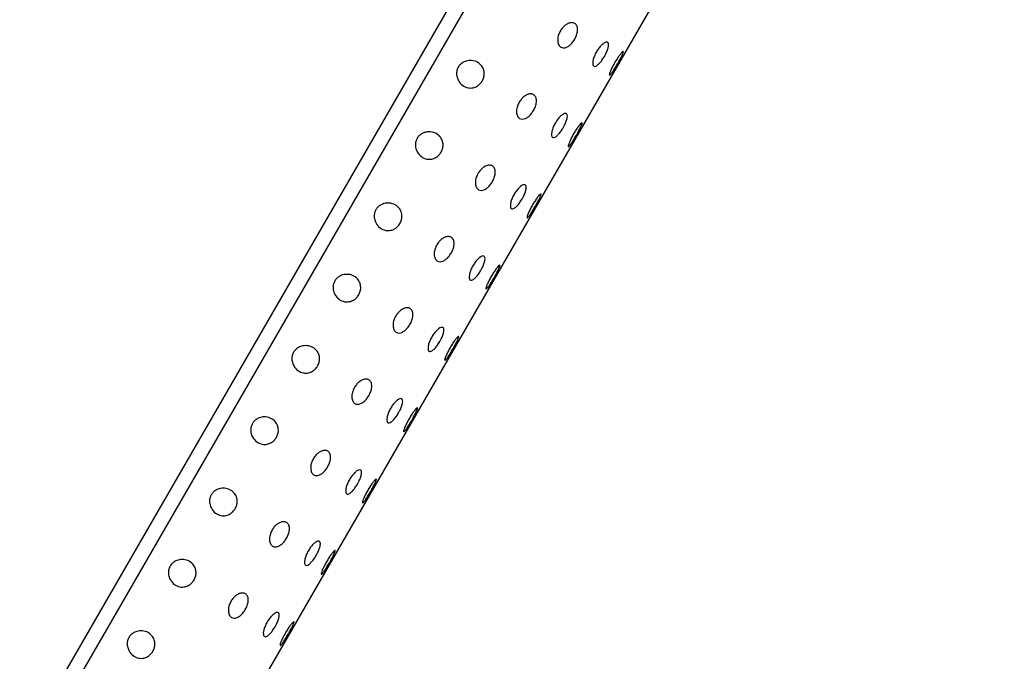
# Model space of a CAD drawing. Header units: millimetres. Extents: x 4160.77 to 4161.36, y 1931.48 to 1933.82.
# Tile 4 of 6: x 4160.9155 to 4160.9514, y 1933.3856 to 1933.409. Entities that reach past the tile are written whole.
import ezdxf

# ---------------------------------------------------------------- set-up
doc = ezdxf.new("R2010")
doc.units = ezdxf.units.MM
doc.layers.add('SANINDUSA', color=3, linetype='Continuous')

msp = doc.modelspace()

# ---------------------------------------------------------------- linework, layer by layer
at = {"layer": 'SANINDUSA'}
for p, q in [((4160.915506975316, 1933.369581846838), (4160.951381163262, 1933.431717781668)), ((4160.916890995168, 1933.384757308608), (4160.938890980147, 1933.422862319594)), ((4160.939352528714, 1933.422595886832), (4160.917352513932, 1933.384490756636))]:
    msp.add_line(p, q, dxfattribs=at)
for points, knots in [([(4160.935727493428, 1933.408288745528), (4160.935699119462, 1933.408244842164), (4160.935642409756, 1933.408157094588), (4160.935537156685, 1933.408056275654), (4160.935427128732, 1933.407989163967), (4160.935316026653, 1933.407965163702), (4160.935214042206, 1933.407993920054), (4160.935136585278, 1933.408082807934), (4160.935101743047, 1933.408225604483), (4160.935119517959, 1933.408396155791), (4160.935181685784, 1933.408558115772), (4160.935268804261, 1933.408690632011), (4160.935370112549, 1933.408792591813), (4160.935482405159, 1933.408864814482), (4160.935601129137, 1933.408900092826), (4160.935713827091, 1933.408886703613), (4160.935800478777, 1933.408814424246), (4160.935841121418, 1933.408687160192), (4160.935828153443, 1933.408527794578), (4160.935781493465, 1933.408388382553), (4160.935740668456, 1933.408313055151), (4160.935727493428, 1933.408288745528)], [0, 0, 0, 0, 0.0465776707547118, 0.09309258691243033, 0.1413831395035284, 0.1941899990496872, 0.2525404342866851, 0.3156514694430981, 0.379872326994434, 0.4393292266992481, 0.4904319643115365, 0.5353944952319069, 0.5791036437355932, 0.6257694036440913, 0.6781532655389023, 0.7371988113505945, 0.8009863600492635, 0.864664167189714, 0.9232879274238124, 0.975243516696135, 1, 1, 1, 1]), ([(4160.936811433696, 1933.407662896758), (4160.936782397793, 1933.407615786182), (4160.936724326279, 1933.407521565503), (4160.936629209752, 1933.407406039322), (4160.936539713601, 1933.407326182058), (4160.936462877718, 1933.407291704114), (4160.936407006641, 1933.407308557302), (4160.936379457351, 1933.407377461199), (4160.936385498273, 1933.407491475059), (4160.936425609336, 1933.407635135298), (4160.936494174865, 1933.407787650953), (4160.936581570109, 1933.407930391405), (4160.9366781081, 1933.408050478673), (4160.936774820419, 1933.408138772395), (4160.936862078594, 1933.40818634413), (4160.936928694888, 1933.408185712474), (4160.936964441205, 1933.408133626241), (4160.936963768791, 1933.40803493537), (4160.936927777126, 1933.407903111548), (4160.936872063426, 1933.407772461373), (4160.93682805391, 1933.407692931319), (4160.936811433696, 1933.407662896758)], [0, 0, 0, 0, 0.05178429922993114, 0.1035680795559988, 0.1558328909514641, 0.2093236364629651, 0.2642996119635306, 0.3204830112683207, 0.3768729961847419, 0.4320679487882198, 0.485087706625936, 0.5361986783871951, 0.5867784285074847, 0.6383920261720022, 0.6919858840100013, 0.7475142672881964, 0.803967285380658, 0.8599986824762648, 0.9146383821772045, 0.9677631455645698, 1, 1, 1, 1]), ([(4160.937288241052, 1933.407387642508), (4160.937259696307, 1933.407339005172), (4160.937202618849, 1933.407241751), (4160.937121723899, 1933.407115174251), (4160.937055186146, 1933.407021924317), (4160.937009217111, 1933.406972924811), (4160.93698855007, 1933.406974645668), (4160.936995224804, 1933.407026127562), (4160.937029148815, 1933.407121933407), (4160.937087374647, 1933.407250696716), (4160.937164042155, 1933.407397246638), (4160.937250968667, 1933.407544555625), (4160.937338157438, 1933.407676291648), (4160.937415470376, 1933.407778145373), (4160.937473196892, 1933.407839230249), (4160.937504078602, 1933.407853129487), (4160.937504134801, 1933.407817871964), (4160.937473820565, 1933.407737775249), (4160.937417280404, 1933.407621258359), (4160.937351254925, 1933.407497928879), (4160.937305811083, 1933.407418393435), (4160.937288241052, 1933.407387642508)], [0, 0, 0, 0, 0.05367118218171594, 0.107319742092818, 0.1609774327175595, 0.2146338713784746, 0.2682855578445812, 0.3219809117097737, 0.3757476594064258, 0.4295427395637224, 0.4832446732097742, 0.5368129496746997, 0.5903338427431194, 0.6439278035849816, 0.697658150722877, 0.7514565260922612, 0.8052136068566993, 0.8588834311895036, 0.9125271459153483, 0.9661802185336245, 1, 1, 1, 1]), ([(4160.932360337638, 1933.406768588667), (4160.93233393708, 1933.406729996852), (4160.932281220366, 1933.406652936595), (4160.932163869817, 1933.406564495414), (4160.932013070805, 1933.406506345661), (4160.931824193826, 1933.406507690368), (4160.931632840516, 1933.406595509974), (4160.931492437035, 1933.406754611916), (4160.931426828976, 1933.406932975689), (4160.931420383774, 1933.407086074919), (4160.931453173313, 1933.407218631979), (4160.931517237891, 1933.407328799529), (4160.931613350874, 1933.407422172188), (4160.931749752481, 1933.407495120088), (4160.931937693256, 1933.407527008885), (4160.932144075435, 1933.407485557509), (4160.932313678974, 1933.407367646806), (4160.93241065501, 1933.407208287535), (4160.932438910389, 1933.407048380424), (4160.932422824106, 1933.406899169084), (4160.932380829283, 1933.40681141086), (4160.932360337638, 1933.406768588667)], [0, 0, 0, 0, 0.03720796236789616, 0.07429697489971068, 0.1235088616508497, 0.18815945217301, 0.2690542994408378, 0.3505558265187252, 0.4071343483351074, 0.4492027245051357, 0.4832705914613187, 0.5174747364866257, 0.5489803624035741, 0.5917770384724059, 0.6508680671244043, 0.7295798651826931, 0.8093471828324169, 0.8736904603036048, 0.9225987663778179, 0.9622315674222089, 1, 1, 1, 1]), ([(4160.93422751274, 1933.405690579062), (4160.93419913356, 1933.405646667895), (4160.934142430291, 1933.405558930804), (4160.934037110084, 1933.40545824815), (4160.933927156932, 1933.405391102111), (4160.9338160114, 1933.405367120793), (4160.933714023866, 1933.405395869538), (4160.933636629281, 1933.405484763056), (4160.933601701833, 1933.405627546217), (4160.93361958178, 1933.405798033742), (4160.933681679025, 1933.405960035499), (4160.93376879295, 1933.406092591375), (4160.933870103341, 1933.406194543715), (4160.933982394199, 1933.406266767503), (4160.934101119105, 1933.406302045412), (4160.934213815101, 1933.406288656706), (4160.934300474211, 1933.406216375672), (4160.934341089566, 1933.406089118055), (4160.934328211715, 1933.40592973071), (4160.934281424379, 1933.405790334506), (4160.934240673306, 1933.405714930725), (4160.93422751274, 1933.405690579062)], [0, 0, 0, 0, 0.04658235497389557, 0.09307428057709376, 0.1413585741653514, 0.1941705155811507, 0.2525205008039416, 0.3156277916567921, 0.3798495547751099, 0.4392764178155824, 0.4904111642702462, 0.5353684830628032, 0.5790772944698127, 0.625742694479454, 0.6781261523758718, 0.7371712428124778, 0.8009582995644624, 0.8646356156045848, 0.9232583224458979, 0.9752162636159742, 0.9999999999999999, 0.9999999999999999, 0.9999999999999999, 0.9999999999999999]), ([(4160.935311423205, 1933.405064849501), (4160.93528240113, 1933.405017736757), (4160.935224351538, 1933.404923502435), (4160.935129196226, 1933.404808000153), (4160.935039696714, 1933.404728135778), (4160.934962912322, 1933.404693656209), (4160.934906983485, 1933.404710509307), (4160.934879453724, 1933.404779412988), (4160.934885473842, 1933.404893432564), (4160.934925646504, 1933.405037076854), (4160.934994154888, 1933.405189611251), (4160.935081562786, 1933.405332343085), (4160.935178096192, 1933.405452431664), (4160.935274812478, 1933.405540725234), (4160.935362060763, 1933.405588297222), (4160.93542872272, 1933.405587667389), (4160.935464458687, 1933.405535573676), (4160.935463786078, 1933.405436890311), (4160.935427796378, 1933.405304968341), (4160.93537203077, 1933.405174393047), (4160.935328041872, 1933.405094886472), (4160.935311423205, 1933.405064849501)], [0, 0, 0, 0, 0.05177937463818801, 0.103568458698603, 0.1558333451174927, 0.2093200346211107, 0.264299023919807, 0.3204825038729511, 0.3768725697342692, 0.4320697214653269, 0.4850858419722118, 0.5361968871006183, 0.5867767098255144, 0.6383903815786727, 0.6919843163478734, 0.7475162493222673, 0.8039693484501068, 0.8600008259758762, 0.914670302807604, 0.9677630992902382, 1, 1, 1, 1]), ([(4160.935788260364, 1933.404789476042), (4160.935759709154, 1933.404740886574), (4160.93570258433, 1933.404643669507), (4160.93562174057, 1933.40451702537), (4160.93555516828, 1933.404423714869), (4160.93550925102, 1933.404374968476), (4160.935488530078, 1933.404376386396), (4160.935495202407, 1933.404428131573), (4160.935529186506, 1933.404523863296), (4160.935587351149, 1933.404652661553), (4160.935664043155, 1933.404799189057), (4160.935750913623, 1933.404946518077), (4160.935838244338, 1933.405078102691), (4160.935915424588, 1933.405180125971), (4160.935973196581, 1933.405241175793), (4160.936004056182, 1933.405255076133), (4160.936004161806, 1933.40521985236), (4160.935973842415, 1933.405139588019), (4160.935917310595, 1933.405023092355), (4160.935851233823, 1933.404899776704), (4160.935805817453, 1933.404820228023), (4160.935788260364, 1933.404789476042)], [0, 0, 0, 0, 0.05363850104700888, 0.1073190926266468, 0.1609762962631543, 0.2146188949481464, 0.2682709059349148, 0.3219771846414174, 0.3757453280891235, 0.4295366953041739, 0.4832381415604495, 0.536805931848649, 0.5903019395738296, 0.643913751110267, 0.6976436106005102, 0.7514414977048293, 0.8051980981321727, 0.8588851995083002, 0.912528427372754, 0.9661851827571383, 1, 1, 1, 1]), ([(4160.930860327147, 1933.404170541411), (4160.9308339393, 1933.404131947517), (4160.930781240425, 1933.40405487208), (4160.930663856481, 1933.403966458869), (4160.930513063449, 1933.403908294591), (4160.930324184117, 1933.403909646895), (4160.930132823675, 1933.403997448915), (4160.9299924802, 1933.404156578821), (4160.929926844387, 1933.404334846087), (4160.929920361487, 1933.404488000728), (4160.92995316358, 1933.404620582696), (4160.930017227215, 1933.404730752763), (4160.930113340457, 1933.404824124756), (4160.930249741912, 1933.404897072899), (4160.930437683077, 1933.404928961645), (4160.930644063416, 1933.404887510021), (4160.930813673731, 1933.404769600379), (4160.930910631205, 1933.404610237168), (4160.930938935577, 1933.404450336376), (4160.930922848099, 1933.404301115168), (4160.930880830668, 1933.404213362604), (4160.930860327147, 1933.404170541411)], [0, 0, 0, 0, 0.03720297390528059, 0.0742976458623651, 0.1235092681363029, 0.1881595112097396, 0.2690539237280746, 0.3505510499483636, 0.4071040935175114, 0.4492015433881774, 0.483269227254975, 0.5174731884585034, 0.5489786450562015, 0.5917750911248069, 0.6508658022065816, 0.7295771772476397, 0.8093440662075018, 0.8736869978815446, 0.9225961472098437, 0.9622287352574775, 1, 1, 1, 1]), ([(4160.93272750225, 1933.403092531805), (4160.932699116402, 1933.403048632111), (4160.932642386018, 1933.402960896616), (4160.932537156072, 1933.402860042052), (4160.9324271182, 1933.402793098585), (4160.932316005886, 1933.402769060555), (4160.932214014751, 1933.40279782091), (4160.932136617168, 1933.402886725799), (4160.9321017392, 1933.403029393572), (4160.932119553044, 1933.403199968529), (4160.932181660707, 1933.403362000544), (4160.932268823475, 1933.403494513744), (4160.932370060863, 1933.403596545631), (4160.932482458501, 1933.403668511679), (4160.932601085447, 1933.403704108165), (4160.932713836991, 1933.403690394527), (4160.932800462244, 1933.40361837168), (4160.932841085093, 1933.403491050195), (4160.932828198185, 1933.40333158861), (4160.932781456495, 1933.403192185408), (4160.932740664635, 1933.403116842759), (4160.93272750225, 1933.403092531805)], [0, 0, 0, 0, 0.04658274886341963, 0.0930976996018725, 0.1413680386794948, 0.1941804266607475, 0.252530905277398, 0.3156387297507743, 0.3798355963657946, 0.4392925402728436, 0.4904277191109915, 0.5353902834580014, 0.5790936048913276, 0.6257494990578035, 0.6781347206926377, 0.7371877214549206, 0.8009594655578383, 0.8646373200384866, 0.9232892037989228, 0.9752475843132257, 0.9999999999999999, 0.9999999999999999, 0.9999999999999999, 0.9999999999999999]), ([(4160.933811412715, 1933.402466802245), (4160.933782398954, 1933.402419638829), (4160.933724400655, 1933.402325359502), (4160.933629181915, 1933.40220995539), (4160.933539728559, 1933.402130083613), (4160.933462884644, 1933.40209560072), (4160.933407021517, 1933.402112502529), (4160.933379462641, 1933.402181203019), (4160.933385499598, 1933.402295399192), (4160.933425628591, 1933.402439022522), (4160.933494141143, 1933.402591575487), (4160.93358158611, 1933.402734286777), (4160.933678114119, 1933.402854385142), (4160.933774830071, 1933.402942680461), (4160.933862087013, 1933.402990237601), (4160.9339287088, 1933.402989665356), (4160.933964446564, 1933.402937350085), (4160.93396376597, 1933.402838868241), (4160.933927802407, 1933.402706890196), (4160.933872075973, 1933.402576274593), (4160.933828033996, 1933.402496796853), (4160.933811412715, 1933.402466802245)], [0, 0, 0, 0, 0.05181031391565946, 0.1035684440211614, 0.1558332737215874, 0.2093240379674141, 0.2643000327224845, 0.3204692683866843, 0.37688273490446, 0.4320777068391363, 0.4850937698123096, 0.5362096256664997, 0.5867893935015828, 0.6384030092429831, 0.6919968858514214, 0.747525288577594, 0.8039890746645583, 0.8600001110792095, 0.9146676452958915, 0.9677958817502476, 1, 1, 1, 1]), ([(4160.934288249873, 1933.402191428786), (4160.934259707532, 1933.402142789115), (4160.934202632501, 1933.40204552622), (4160.93412169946, 1933.401918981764), (4160.93405516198, 1933.401825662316), (4160.934009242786, 1933.401776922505), (4160.93398850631, 1933.401778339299), (4160.933995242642, 1933.401830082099), (4160.934029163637, 1933.401925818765), (4160.934087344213, 1933.402054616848), (4160.934164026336, 1933.40220112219), (4160.934251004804, 1933.402348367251), (4160.934338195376, 1933.402480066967), (4160.934415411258, 1933.40258206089), (4160.934473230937, 1933.40264318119), (4160.934504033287, 1933.402656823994), (4160.934504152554, 1933.402621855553), (4160.934473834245, 1933.402541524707), (4160.934417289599, 1933.402425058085), (4160.934351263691, 1933.402301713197), (4160.934305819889, 1933.402222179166), (4160.934288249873, 1933.402191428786)], [0, 0, 0, 0, 0.05367124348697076, 0.1073243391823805, 0.1609820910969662, 0.2146252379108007, 0.2682777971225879, 0.3219850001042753, 0.3757518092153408, 0.4295437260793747, 0.4832499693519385, 0.5367856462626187, 0.5903066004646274, 0.6439189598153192, 0.6976525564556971, 0.7514462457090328, 0.805195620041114, 0.8588832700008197, 0.9125270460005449, 0.9661801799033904, 1, 1, 1, 1]), ([(4160.929360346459, 1933.401572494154), (4160.92933395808, 1933.401533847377), (4160.929281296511, 1933.401456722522), (4160.929163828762, 1933.401368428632), (4160.929013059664, 1933.40131023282), (4160.928824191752, 1933.401311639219), (4160.92863276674, 1933.40139922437), (4160.928492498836, 1933.401558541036), (4160.928426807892, 1933.401736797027), (4160.928420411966, 1933.401889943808), (4160.928453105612, 1933.402022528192), (4160.928517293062, 1933.402132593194), (4160.928613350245, 1933.402225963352), (4160.928749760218, 1933.40229889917), (4160.928937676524, 1933.402330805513), (4160.929144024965, 1933.402289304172), (4160.929313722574, 1933.402171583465), (4160.929410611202, 1933.402012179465), (4160.929438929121, 1933.401852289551), (4160.929422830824, 1933.401703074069), (4160.929380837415, 1933.401615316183), (4160.929360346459, 1933.401572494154)], [0, 0, 0, 0, 0.03723387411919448, 0.0743052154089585, 0.1235244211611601, 0.1881763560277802, 0.269063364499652, 0.3505810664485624, 0.4071355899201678, 0.4492339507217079, 0.4833005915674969, 0.5174819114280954, 0.5489881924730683, 0.5917857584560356, 0.6508714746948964, 0.7295849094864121, 0.8093451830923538, 0.8736867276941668, 0.9225971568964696, 0.9622307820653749, 1, 1, 1, 1]), ([(4160.931227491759, 1933.400494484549), (4160.93119911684, 1933.400450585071), (4160.931142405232, 1933.400362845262), (4160.931037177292, 1933.400261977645), (4160.930927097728, 1933.400195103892), (4160.930816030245, 1933.400170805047), (4160.930714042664, 1933.400199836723), (4160.930636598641, 1933.40028865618), (4160.93060172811, 1933.400431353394), (4160.930619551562, 1933.400601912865), (4160.93068160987, 1933.400763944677), (4160.930768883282, 1933.400896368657), (4160.930870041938, 1933.400998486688), (4160.930982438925, 1933.401070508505), (4160.931101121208, 1933.401105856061), (4160.931213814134, 1933.401092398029), (4160.931300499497, 1933.401020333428), (4160.931341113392, 1933.40089288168), (4160.93132815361, 1933.400733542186), (4160.931281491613, 1933.400594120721), (4160.931240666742, 1933.400518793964), (4160.931227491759, 1933.400494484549)], [0, 0, 0, 0, 0.04657807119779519, 0.09309338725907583, 0.1413699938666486, 0.1941822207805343, 0.2525382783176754, 0.3156498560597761, 0.3798472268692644, 0.4393046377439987, 0.4904402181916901, 0.5353734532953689, 0.5791067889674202, 0.6257568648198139, 0.6781411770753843, 0.7371872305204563, 0.8009631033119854, 0.8646630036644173, 0.9232872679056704, 0.9752433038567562, 1, 1, 1, 1]), ([(4160.932311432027, 1933.399868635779), (4160.932282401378, 1933.399821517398), (4160.93222435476, 1933.399727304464), (4160.932129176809, 1933.399611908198), (4160.93203971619, 1933.399532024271), (4160.931962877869, 1933.399497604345), (4160.931907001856, 1933.399514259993), (4160.931879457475, 1933.399583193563), (4160.931885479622, 1933.399697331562), (4160.931925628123, 1933.399840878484), (4160.9319941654, 1933.399993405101), (4160.932081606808, 1933.40013611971), (4160.932178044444, 1933.400256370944), (4160.932274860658, 1933.400344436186), (4160.932362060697, 1933.400392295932), (4160.932428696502, 1933.400391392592), (4160.932464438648, 1933.400339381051), (4160.932463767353, 1933.400240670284), (4160.932427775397, 1933.400108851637), (4160.932372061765, 1933.399978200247), (4160.932328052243, 1933.3998986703), (4160.932311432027, 1933.399868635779)], [0, 0, 0, 0, 0.05178522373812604, 0.1035442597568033, 0.155810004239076, 0.2093017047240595, 0.264275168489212, 0.3204595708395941, 0.3768740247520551, 0.4320399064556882, 0.4850606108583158, 0.5361724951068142, 0.5867802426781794, 0.6383751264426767, 0.6919802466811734, 0.7475097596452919, 0.8039637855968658, 0.8599961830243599, 0.9146368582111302, 0.9677625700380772, 1, 1, 1, 1]), ([(4160.932788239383, 1933.399593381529), (4160.9327596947, 1933.399544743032), (4160.932702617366, 1933.399447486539), (4160.93262172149, 1933.399320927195), (4160.932555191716, 1933.399227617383), (4160.932509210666, 1933.399178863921), (4160.932488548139, 1933.39918033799), (4160.932495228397, 1933.399231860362), (4160.932529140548, 1933.399327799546), (4160.932587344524, 1933.399456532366), (4160.932664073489, 1933.399603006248), (4160.932750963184, 1933.399750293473), (4160.932838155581, 1933.399882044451), (4160.932915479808, 1933.39998383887), (4160.932973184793, 1933.400045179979), (4160.933004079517, 1933.400058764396), (4160.933004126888, 1933.400023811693), (4160.932973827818, 1933.39994347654), (4160.932917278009, 1933.399827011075), (4160.932851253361, 1933.399703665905), (4160.932805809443, 1933.3996241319), (4160.932788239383, 1933.399593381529)], [0, 0, 0, 0, 0.05367128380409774, 0.1073199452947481, 0.1609777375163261, 0.2146234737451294, 0.2682749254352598, 0.3219703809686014, 0.3757583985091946, 0.4295535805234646, 0.4832231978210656, 0.5367915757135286, 0.5903125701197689, 0.6439066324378, 0.697650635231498, 0.751446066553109, 0.805195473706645, 0.858883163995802, 0.9125269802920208, 0.9661801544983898, 1, 1, 1, 1]), ([(4160.927860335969, 1933.398974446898), (4160.927833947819, 1933.398935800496), (4160.927781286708, 1933.39885867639), (4160.927663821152, 1933.398770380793), (4160.92751307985, 1933.398712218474), (4160.927324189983, 1933.398713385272), (4160.927132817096, 1933.398801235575), (4160.926992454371, 1933.398960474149), (4160.926926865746, 1933.39913875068), (4160.926920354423, 1933.399291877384), (4160.926953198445, 1933.399424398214), (4160.927017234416, 1933.399534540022), (4160.927113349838, 1933.399627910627), (4160.92724975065, 1933.399700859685), (4160.927437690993, 1933.399732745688), (4160.92764407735, 1933.39969130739), (4160.92781364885, 1933.399573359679), (4160.927910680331, 1933.399414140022), (4160.927938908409, 1933.399254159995), (4160.927922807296, 1933.399105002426), (4160.92788082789, 1933.399017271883), (4160.927860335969, 1933.398974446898)], [0, 0, 0, 0, 0.03723409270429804, 0.07430565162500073, 0.1235188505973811, 0.188171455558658, 0.2690684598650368, 0.3505906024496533, 0.4071432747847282, 0.4492420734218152, 0.483280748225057, 0.517485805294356, 0.5489922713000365, 0.5917900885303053, 0.6508826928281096, 0.7295965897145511, 0.8093660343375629, 0.8736899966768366, 0.9226261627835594, 0.9622305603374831, 1, 1, 1, 1]), ([(4160.929727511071, 1933.397896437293), (4160.929699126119, 1933.397852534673), (4160.929642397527, 1933.397764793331), (4160.929537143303, 1933.39766397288), (4160.929427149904, 1933.397596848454), (4160.929316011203, 1933.397572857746), (4160.929214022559, 1933.39760160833), (4160.929136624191, 1933.397690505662), (4160.929101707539, 1933.397833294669), (4160.929119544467, 1933.398003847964), (4160.92918170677, 1933.398165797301), (4160.929268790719, 1933.398298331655), (4160.929370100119, 1933.398400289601), (4160.929482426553, 1933.398472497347), (4160.929601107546, 1933.3985077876), (4160.929713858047, 1933.398494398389), (4160.929800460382, 1933.398422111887), (4160.929841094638, 1933.398294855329), (4160.92982819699, 1933.398135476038), (4160.929781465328, 1933.397996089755), (4160.929740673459, 1933.397920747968), (4160.929727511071, 1933.397896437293)], [0, 0, 0, 0, 0.04658278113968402, 0.0930977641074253, 0.1413824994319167, 0.1941949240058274, 0.2525454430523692, 0.3156533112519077, 0.3798756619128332, 0.4393335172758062, 0.4904363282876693, 0.535394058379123, 0.5791032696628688, 0.625775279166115, 0.6781533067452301, 0.7372039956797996, 0.8009880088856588, 0.8646659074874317, 0.9232891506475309, 0.9752475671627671, 1, 1, 1, 1]), ([(4160.930811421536, 1933.397270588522), (4160.93078239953, 1933.397223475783), (4160.930724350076, 1933.39712924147), (4160.930629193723, 1933.397013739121), (4160.930539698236, 1933.396933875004), (4160.930462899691, 1933.396899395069), (4160.930407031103, 1933.396916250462), (4160.930379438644, 1933.396985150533), (4160.930385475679, 1933.397099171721), (4160.930425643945, 1933.39724281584), (4160.930494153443, 1933.397395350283), (4160.930581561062, 1933.397538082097), (4160.930678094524, 1933.397658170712), (4160.930774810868, 1933.397746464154), (4160.93086205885, 1933.397794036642), (4160.930928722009, 1933.397793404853), (4160.930964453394, 1933.39774131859), (4160.930963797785, 1933.397642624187), (4160.930927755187, 1933.397510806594), (4160.930872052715, 1933.397380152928), (4160.930828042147, 1933.397300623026), (4160.930811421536, 1933.397270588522)], [0, 0, 0, 0, 0.05177923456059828, 0.1035681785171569, 0.1558329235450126, 0.20931946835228, 0.2642953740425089, 0.3204801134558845, 0.3768700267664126, 0.4320670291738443, 0.4850830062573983, 0.5361939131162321, 0.5867735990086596, 0.6383871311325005, 0.6919809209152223, 0.747512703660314, 0.8039656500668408, 0.8599969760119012, 0.9146384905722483, 0.9677631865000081, 1, 1, 1, 1]), ([(4160.931288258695, 1933.396995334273), (4160.931259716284, 1933.39694669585), (4160.931202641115, 1933.396849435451), (4160.93112170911, 1933.396722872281), (4160.931055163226, 1933.396629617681), (4160.931009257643, 1933.396580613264), (4160.930988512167, 1933.396582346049), (4160.930995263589, 1933.396633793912), (4160.931029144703, 1933.396729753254), (4160.931087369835, 1933.396858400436), (4160.931164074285, 1933.397004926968), (4160.931250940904, 1933.397152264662), (4160.931338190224, 1933.397283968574), (4160.931415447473, 1933.397385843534), (4160.931473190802, 1933.397446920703), (4160.931504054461, 1933.39746082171), (4160.931504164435, 1933.397425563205), (4160.931473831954, 1933.397345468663), (4160.931417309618, 1933.397228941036), (4160.931351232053, 1933.397105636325), (4160.931305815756, 1933.397026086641), (4160.931288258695, 1933.396995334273)], [0, 0, 0, 0, 0.05367158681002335, 0.1073250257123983, 0.160983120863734, 0.2146374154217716, 0.2682906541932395, 0.3219867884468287, 0.3757751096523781, 0.4295389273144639, 0.4832455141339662, 0.536809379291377, 0.5903355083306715, 0.6439255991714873, 0.697656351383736, 0.7514551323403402, 0.8052126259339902, 0.8588828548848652, 0.9125269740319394, 0.9661846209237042, 1, 1, 1, 1]), ([(4160.926360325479, 1933.396376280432), (4160.926333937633, 1933.396337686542), (4160.926281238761, 1933.396260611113), (4160.926163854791, 1933.396172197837), (4160.926013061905, 1933.396114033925), (4160.925824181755, 1933.396115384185), (4160.925632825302, 1933.396203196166), (4160.925492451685, 1933.396362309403), (4160.925426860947, 1933.396540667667), (4160.925420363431, 1933.396693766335), (4160.925453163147, 1933.396826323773), (4160.925517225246, 1933.396936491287), (4160.925613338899, 1933.397029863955), (4160.925749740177, 1933.397102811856), (4160.925937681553, 1933.397134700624), (4160.926144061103, 1933.397093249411), (4160.926313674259, 1933.396975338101), (4160.926410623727, 1933.396815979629), (4160.926438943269, 1933.396656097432), (4160.92642281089, 1933.396506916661), (4160.926380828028, 1933.39641914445), (4160.926360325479, 1933.396376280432)], [0, 0, 0, 0, 0.03720313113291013, 0.07429795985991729, 0.1235097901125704, 0.1881603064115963, 0.2690550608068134, 0.35055253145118, 0.407130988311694, 0.4491995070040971, 0.4832673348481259, 0.5174714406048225, 0.548977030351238, 0.5917736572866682, 0.6508646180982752, 0.7295763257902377, 0.809343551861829, 0.8736867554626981, 0.922596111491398, 0.9621994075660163, 1, 1, 1, 1]), ([(4160.928227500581, 1933.395298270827), (4160.928199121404, 1933.39525435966), (4160.928142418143, 1933.39516662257), (4160.92803709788, 1933.395065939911), (4160.927927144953, 1933.394998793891), (4160.927815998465, 1933.394974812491), (4160.927714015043, 1933.395003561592), (4160.927636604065, 1933.395092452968), (4160.927601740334, 1933.395235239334), (4160.927619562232, 1933.395405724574), (4160.927681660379, 1933.395567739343), (4160.927768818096, 1933.395700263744), (4160.927870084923, 1933.395802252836), (4160.927982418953, 1933.39587444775), (4160.928101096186, 1933.395909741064), (4160.928213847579, 1933.395896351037), (4160.928300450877, 1933.395824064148), (4160.928341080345, 1933.395696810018), (4160.928328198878, 1933.395537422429), (4160.928281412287, 1933.395398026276), (4160.928240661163, 1933.395322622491), (4160.928227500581, 1933.395298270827)], [0, 0, 0, 0, 0.04658242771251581, 0.09307442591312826, 0.1413587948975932, 0.1941708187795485, 0.2525208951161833, 0.3156282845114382, 0.3798487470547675, 0.4392748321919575, 0.4904096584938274, 0.5353719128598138, 0.5790749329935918, 0.6257465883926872, 0.6781242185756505, 0.7371744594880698, 0.8009579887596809, 0.8646354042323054, 0.9232582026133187, 0.9752162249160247, 1, 1, 1, 1]), ([(4160.929311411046, 1933.394672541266), (4160.929282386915, 1933.394625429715), (4160.929224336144, 1933.394531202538), (4160.929129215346, 1933.394415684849), (4160.929039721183, 1933.394335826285), (4160.92896288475, 1933.394301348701), (4160.928907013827, 1933.394318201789), (4160.928879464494, 1933.394387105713), (4160.928885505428, 1933.394501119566), (4160.928925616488, 1933.394644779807), (4160.928994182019, 1933.394797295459), (4160.929081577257, 1933.394940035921), (4160.929178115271, 1933.395060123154), (4160.929274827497, 1933.39514841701), (4160.929362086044, 1933.39519598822), (4160.929428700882, 1933.395195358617), (4160.929464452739, 1933.395143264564), (4160.92946375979, 1933.395044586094), (4160.929427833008, 1933.3949126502), (4160.929372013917, 1933.394782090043), (4160.929328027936, 1933.394702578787), (4160.929311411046, 1933.394672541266)], [0, 0, 0, 0, 0.05177959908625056, 0.1035636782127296, 0.1558287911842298, 0.2093198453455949, 0.2642961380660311, 0.3204798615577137, 0.3768701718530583, 0.4320654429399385, 0.4850855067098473, 0.5361967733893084, 0.5867768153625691, 0.6383907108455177, 0.691984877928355, 0.7475135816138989, 0.8039669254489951, 0.859998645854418, 0.9146664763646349, 0.96776295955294, 0.9999999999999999, 0.9999999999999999, 0.9999999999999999, 0.9999999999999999]), ([(4160.92486034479, 1933.393778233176), (4160.924833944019, 1933.393739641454), (4160.924781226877, 1933.393662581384), (4160.924663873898, 1933.393574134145), (4160.924513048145, 1933.393515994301), (4160.924324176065, 1933.39351733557), (4160.92413280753, 1933.393605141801), (4160.923992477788, 1933.393764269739), (4160.923926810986, 1933.393942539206), (4160.923920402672, 1933.394095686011), (4160.923953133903, 1933.394228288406), (4160.924017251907, 1933.394338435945), (4160.924113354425, 1933.39443181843), (4160.92424976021, 1933.394504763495), (4160.92443769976, 1933.394536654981), (4160.92464404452, 1933.39449519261), (4160.924813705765, 1933.394377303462), (4160.924910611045, 1933.39421792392), (4160.924938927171, 1933.394058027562), (4160.924922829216, 1933.393908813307), (4160.924880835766, 1933.393821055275), (4160.92486034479, 1933.393778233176)], [0, 0, 0, 0, 0.03720777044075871, 0.07429659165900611, 0.1235145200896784, 0.18816477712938, 0.2690592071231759, 0.350556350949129, 0.4071094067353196, 0.4492066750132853, 0.4832724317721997, 0.5174804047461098, 0.5489858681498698, 0.5917823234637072, 0.6508730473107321, 0.729578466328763, 0.8093501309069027, 0.8736900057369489, 0.9225991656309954, 0.9622317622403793, 1, 1, 1, 1]), ([(4160.929788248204, 1933.394397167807), (4160.929759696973, 1933.394348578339), (4160.929702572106, 1933.394251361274), (4160.929621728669, 1933.394124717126), (4160.929555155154, 1933.394031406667), (4160.92950924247, 1933.39398266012), (4160.92948850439, 1933.393984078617), (4160.929495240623, 1933.39403582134), (4160.929529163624, 1933.394131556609), (4160.929587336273, 1933.39426036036), (4160.929664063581, 1933.394406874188), (4160.929750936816, 1933.394554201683), (4160.929838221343, 1933.394685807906), (4160.929915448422, 1933.394787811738), (4160.929973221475, 1933.394848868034), (4160.930004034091, 1933.394862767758), (4160.930004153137, 1933.394827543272), (4160.929973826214, 1933.394747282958), (4160.929917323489, 1933.394630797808), (4160.929851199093, 1933.394507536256), (4160.929805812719, 1933.394427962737), (4160.929788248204, 1933.394397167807)], [0, 0, 0, 0, 0.05363835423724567, 0.1073187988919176, 0.1609758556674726, 0.2146183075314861, 0.2682701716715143, 0.3219766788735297, 0.3757427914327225, 0.4295340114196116, 0.4832395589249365, 0.5368072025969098, 0.5902982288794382, 0.6439141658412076, 0.6976438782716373, 0.7514399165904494, 0.8051963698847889, 0.8588833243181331, 0.912526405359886, 0.9661477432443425, 1, 1, 1, 1]), ([(4160.92672749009, 1933.39270022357), (4160.926699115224, 1933.392656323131), (4160.926642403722, 1933.3925685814), (4160.926537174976, 1933.392467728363), (4160.926427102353, 1933.392400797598), (4160.92631602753, 1933.392376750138), (4160.92621403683, 1933.392405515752), (4160.92613659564, 1933.392494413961), (4160.926101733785, 1933.392637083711), (4160.926119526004, 1933.392807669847), (4160.926181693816, 1933.392969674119), (4160.926268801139, 1933.393102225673), (4160.926370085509, 1933.393204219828), (4160.926482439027, 1933.393276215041), (4160.926601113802, 1933.393311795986), (4160.926713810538, 1933.393298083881), (4160.926800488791, 1933.39322606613), (4160.926841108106, 1933.393098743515), (4160.926828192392, 1933.392939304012), (4160.926781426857, 1933.392799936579), (4160.926740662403, 1933.392724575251), (4160.92672749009, 1933.39270022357)], [0, 0, 0, 0, 0.04657758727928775, 0.09309242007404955, 0.1413685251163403, 0.194175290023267, 0.2525256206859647, 0.3156365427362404, 0.3798332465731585, 0.4392900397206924, 0.4904282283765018, 0.5353858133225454, 0.5790948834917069, 0.6257444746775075, 0.6781354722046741, 0.7371832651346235, 0.8009584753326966, 0.8646361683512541, 0.9232885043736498, 0.9752120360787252, 1, 1, 1, 1]), ([(4160.927811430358, 1933.392074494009), (4160.927782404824, 1933.392027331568), (4160.927724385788, 1933.391933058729), (4160.927629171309, 1933.391817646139), (4160.927539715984, 1933.391737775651), (4160.927462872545, 1933.391703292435), (4160.927407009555, 1933.391720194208), (4160.92737944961, 1933.39178889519), (4160.927385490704, 1933.391903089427), (4160.927425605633, 1933.392046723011), (4160.927494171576, 1933.39219925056), (4160.927581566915, 1933.392341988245), (4160.92767810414, 1933.392462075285), (4160.927774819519, 1933.392550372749), (4160.927862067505, 1933.392597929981), (4160.927928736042, 1933.392597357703), (4160.927964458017, 1933.392545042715), (4160.92796379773, 1933.392446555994), (4160.927927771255, 1933.392314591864), (4160.927872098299, 1933.392183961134), (4160.927828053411, 1933.392104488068), (4160.927811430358, 1933.392074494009)], [0, 0, 0, 0, 0.05181501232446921, 0.1035728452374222, 0.1558373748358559, 0.2093278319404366, 0.264303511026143, 0.3204724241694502, 0.3768855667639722, 0.4320802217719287, 0.4850996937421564, 0.5362103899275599, 0.5867898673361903, 0.6384031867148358, 0.6919967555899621, 0.7475283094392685, 0.8039917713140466, 0.8600024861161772, 0.9146715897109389, 0.9677960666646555, 1, 1, 1, 1]), ([(4160.928288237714, 1933.391799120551), (4160.928259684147, 1933.391750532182), (4160.928202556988, 1933.391653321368), (4160.928121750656, 1933.391526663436), (4160.928055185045, 1933.391433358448), (4160.928009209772, 1933.391384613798), (4160.92798854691, 1933.391386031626), (4160.927995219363, 1933.391437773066), (4160.928029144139, 1933.39153351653), (4160.928087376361, 1933.391662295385), (4160.928164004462, 1933.391808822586), (4160.928250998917, 1933.391956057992), (4160.928338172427, 1933.392087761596), (4160.928415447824, 1933.392189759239), (4160.928473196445, 1933.392250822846), (4160.928504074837, 1933.392264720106), (4160.928504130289, 1933.392229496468), (4160.928473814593, 1933.392149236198), (4160.928417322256, 1933.392032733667), (4160.928351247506, 1933.391909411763), (4160.928305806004, 1933.39182987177), (4160.928288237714, 1933.391799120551)], [0, 0, 0, 0, 0.05363872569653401, 0.1073150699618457, 0.1609724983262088, 0.2146178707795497, 0.2682689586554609, 0.3219754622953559, 0.375741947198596, 0.4295367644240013, 0.48323843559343, 0.5367737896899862, 0.5902944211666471, 0.6439107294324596, 0.6976408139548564, 0.7514389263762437, 0.8051957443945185, 0.8588830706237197, 0.9125234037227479, 0.9661803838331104, 1, 1, 1, 1]), ([(4160.9233603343, 1933.391180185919), (4160.923333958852, 1933.391141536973), (4160.923281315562, 1933.391064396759), (4160.923163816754, 1933.390976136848), (4160.923013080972, 1933.390917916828), (4160.922824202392, 1933.390919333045), (4160.922632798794, 1933.391006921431), (4160.922492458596, 1933.39116622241), (4160.922426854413, 1933.391344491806), (4160.922420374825, 1933.391497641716), (4160.922453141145, 1933.391630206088), (4160.922517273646, 1933.391740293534), (4160.922613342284, 1933.391833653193), (4160.922749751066, 1933.391906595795), (4160.922937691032, 1933.391938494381), (4160.923144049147, 1933.3918970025), (4160.923313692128, 1933.391779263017), (4160.923410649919, 1933.391619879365), (4160.923438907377, 1933.391459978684), (4160.923422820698, 1933.391310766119), (4160.923380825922, 1933.391223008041), (4160.9233603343, 1933.391180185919)], [0, 0, 0, 0, 0.0372291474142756, 0.07430640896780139, 0.123519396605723, 0.1881714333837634, 0.2690585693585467, 0.3505803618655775, 0.4071327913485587, 0.4492314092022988, 0.4833000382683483, 0.5174774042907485, 0.5489837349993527, 0.5917813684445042, 0.6508737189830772, 0.7295872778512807, 0.8093429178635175, 0.8736876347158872, 0.922597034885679, 0.9622307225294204, 1, 1, 1, 1]), ([(4160.925227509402, 1933.390102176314), (4160.925199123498, 1933.390058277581), (4160.925142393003, 1933.389970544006), (4160.925037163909, 1933.389869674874), (4160.924927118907, 1933.389802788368), (4160.924816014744, 1933.389778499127), (4160.924714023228, 1933.389807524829), (4160.924636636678, 1933.389896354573), (4160.924601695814, 1933.390039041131), (4160.924619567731, 1933.390209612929), (4160.924681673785, 1933.390371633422), (4160.924768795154, 1933.390504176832), (4160.924870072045, 1933.390606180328), (4160.924982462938, 1933.39067815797), (4160.925101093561, 1933.390713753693), (4160.925213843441, 1933.390700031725), (4160.92530048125, 1933.390628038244), (4160.925341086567, 1933.3905005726), (4160.925328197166, 1933.390341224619), (4160.925281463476, 1933.390201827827), (4160.925240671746, 1933.390126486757), (4160.925227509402, 1933.390102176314)], [0, 0, 0, 0, 0.04658246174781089, 0.09309712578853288, 0.1413671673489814, 0.1941841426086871, 0.2525393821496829, 0.3156468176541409, 0.3798446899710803, 0.4393021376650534, 0.4904370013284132, 0.5353944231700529, 0.5791033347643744, 0.6257589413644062, 0.6781438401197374, 0.7371964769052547, 0.800967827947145, 0.8646668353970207, 0.9232896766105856, 0.9752477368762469, 1, 1, 1, 1]), ([(4160.926311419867, 1933.389476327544), (4160.926282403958, 1933.389429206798), (4160.926224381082, 1933.389334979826), (4160.926129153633, 1933.389219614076), (4160.926039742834, 1933.389139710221), (4160.925962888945, 1933.389105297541), (4160.92590703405, 1933.389121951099), (4160.925879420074, 1933.389190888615), (4160.92588552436, 1933.389305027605), (4160.92592560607, 1933.389448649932), (4160.925994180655, 1933.38960112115), (4160.926081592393, 1933.389743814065), (4160.9261780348, 1933.389864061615), (4160.926274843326, 1933.389952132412), (4160.926362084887, 1933.389999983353), (4160.926428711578, 1933.389999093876), (4160.926464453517, 1933.389947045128), (4160.926463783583, 1933.389848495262), (4160.926427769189, 1933.389716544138), (4160.926372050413, 1933.389585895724), (4160.926328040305, 1933.389506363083), (4160.926311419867, 1933.389476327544)], [0, 0, 0, 0, 0.05177999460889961, 0.103544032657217, 0.1558046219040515, 0.2092960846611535, 0.2642693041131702, 0.3204548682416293, 0.3768694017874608, 0.4320650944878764, 0.4850488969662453, 0.5361605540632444, 0.5867680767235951, 0.6383627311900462, 0.691972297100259, 0.7475015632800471, 0.803955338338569, 0.8599671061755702, 0.9146372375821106, 0.9677627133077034, 1, 1, 1, 1]), ([(4160.926788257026, 1933.389201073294), (4160.926759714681, 1933.389152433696), (4160.926702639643, 1933.389055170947), (4160.926621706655, 1933.388928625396), (4160.926555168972, 1933.388835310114), (4160.926509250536, 1933.388786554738), (4160.926488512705, 1933.388788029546), (4160.926495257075, 1933.388839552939), (4160.926529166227, 1933.388935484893), (4160.926587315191, 1933.389064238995), (4160.926664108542, 1933.389210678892), (4160.926750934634, 1933.389358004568), (4160.926838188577, 1933.389489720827), (4160.926915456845, 1933.389591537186), (4160.926973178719, 1933.389652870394), (4160.927004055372, 1933.38966645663), (4160.927004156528, 1933.389631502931), (4160.926973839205, 1933.389551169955), (4160.926917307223, 1933.389434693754), (4160.926851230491, 1933.389311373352), (4160.926805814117, 1933.389231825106), (4160.926788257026, 1933.389201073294)], [0, 0, 0, 0, 0.0536712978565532, 0.1073244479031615, 0.1609822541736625, 0.2146254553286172, 0.2682780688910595, 0.3219739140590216, 0.3757619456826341, 0.4295539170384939, 0.4832277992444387, 0.5367913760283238, 0.5903172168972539, 0.6439070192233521, 0.6976510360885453, 0.7514464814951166, 0.8051959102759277, 0.8588836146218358, 0.9125274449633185, 0.966184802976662, 1, 1, 1, 1]), ([(4160.92186032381, 1933.388582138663), (4160.921833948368, 1933.388543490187), (4160.921781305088, 1933.388466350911), (4160.921663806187, 1933.388378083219), (4160.921513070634, 1933.388319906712), (4160.921324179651, 1933.388321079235), (4160.921132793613, 1933.388408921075), (4160.920992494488, 1933.388568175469), (4160.920926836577, 1933.388746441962), (4160.920920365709, 1933.388899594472), (4160.920953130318, 1933.389032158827), (4160.921017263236, 1933.389142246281), (4160.921113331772, 1933.389235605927), (4160.921249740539, 1933.389308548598), (4160.921437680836, 1933.389340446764), (4160.921644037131, 1933.389298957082), (4160.921813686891, 1933.389181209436), (4160.921910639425, 1933.389021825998), (4160.921938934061, 1933.388861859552), (4160.921922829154, 1933.388712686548), (4160.921880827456, 1933.388624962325), (4160.92186032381, 1933.388582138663)], [0, 0, 0, 0, 0.03722880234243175, 0.07430572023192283, 0.1235182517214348, 0.1881699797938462, 0.2690658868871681, 0.3505829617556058, 0.4071370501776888, 0.4492352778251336, 0.4833035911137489, 0.517480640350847, 0.5489866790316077, 0.5917839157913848, 0.650875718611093, 0.7295885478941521, 0.8093434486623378, 0.8736875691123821, 0.9226241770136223, 0.9622280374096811, 1, 1, 1, 1]), ([(4160.923727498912, 1933.387504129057), (4160.923699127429, 1933.38746022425), (4160.923642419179, 1933.387372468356), (4160.923537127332, 1933.387271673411), (4160.923427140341, 1933.387204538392), (4160.923315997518, 1933.387180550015), (4160.923214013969, 1933.387209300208), (4160.923136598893, 1933.387298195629), (4160.92310174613, 1933.38744098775), (4160.923119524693, 1933.387611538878), (4160.923181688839, 1933.387773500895), (4160.923268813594, 1933.387906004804), (4160.923370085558, 1933.38800799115), (4160.923482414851, 1933.388080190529), (4160.923601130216, 1933.388115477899), (4160.923713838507, 1933.38810208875), (4160.923800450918, 1933.388029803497), (4160.923841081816, 1933.387902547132), (4160.923828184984, 1933.387743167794), (4160.923781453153, 1933.387603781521), (4160.923740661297, 1933.387528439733), (4160.923727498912, 1933.387504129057)], [0, 0, 0, 0, 0.04657781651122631, 0.09309864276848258, 0.1413834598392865, 0.1941959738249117, 0.2525465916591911, 0.3156545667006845, 0.3798756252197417, 0.4393327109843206, 0.4904356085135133, 0.5353982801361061, 0.5791017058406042, 0.6257737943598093, 0.6781578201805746, 0.7372035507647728, 0.8009876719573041, 0.8646656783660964, 0.9232890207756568, 0.9752475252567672, 1, 1, 1, 1]), ([(4160.924811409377, 1933.386878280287), (4160.924782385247, 1933.386831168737), (4160.924724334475, 1933.386736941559), (4160.924629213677, 1933.386621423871), (4160.924539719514, 1933.386541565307), (4160.924462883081, 1933.386507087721), (4160.924407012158, 1933.386523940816), (4160.924379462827, 1933.386592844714), (4160.924385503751, 1933.386706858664), (4160.924425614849, 1933.386850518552), (4160.924494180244, 1933.387003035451), (4160.92458157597, 1933.387145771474), (4160.924678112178, 1933.387265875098), (4160.924774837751, 1933.387354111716), (4160.92486207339, 1933.387401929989), (4160.924928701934, 1933.387401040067), (4160.924964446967, 1933.387349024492), (4160.92496377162, 1933.387250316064), (4160.924927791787, 1933.387118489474), (4160.924872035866, 1933.38698784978), (4160.924828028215, 1933.386908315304), (4160.924811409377, 1933.386878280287)], [0, 0, 0, 0, 0.05177883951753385, 0.1035621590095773, 0.1558265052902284, 0.209316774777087, 0.2642922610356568, 0.32047516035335, 0.3768646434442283, 0.4320591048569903, 0.4850783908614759, 0.5361889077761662, 0.5867682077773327, 0.6383813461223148, 0.6919850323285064, 0.7475130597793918, 0.8039655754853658, 0.8599964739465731, 0.9146356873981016, 0.9677634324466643, 1, 1, 1, 1]), ([(4160.925288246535, 1933.386603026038), (4160.925259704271, 1933.386554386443), (4160.925202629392, 1933.3864571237), (4160.925121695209, 1933.386330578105), (4160.925055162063, 1933.386237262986), (4160.925009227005, 1933.38618850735), (4160.924988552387, 1933.386189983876), (4160.924995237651, 1933.386241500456), (4160.925029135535, 1933.386337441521), (4160.925087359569, 1933.386466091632), (4160.925164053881, 1933.386612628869), (4160.925250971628, 1933.386759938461), (4160.925338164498, 1933.386891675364), (4160.925415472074, 1933.386993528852), (4160.925473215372, 1933.38705461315), (4160.925504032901, 1933.387068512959), (4160.925504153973, 1933.387033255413), (4160.925473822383, 1933.386953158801), (4160.92541728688, 1933.386836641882), (4160.925351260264, 1933.386713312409), (4160.925305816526, 1933.386633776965), (4160.925288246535, 1933.386603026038)], [0, 0, 0, 0, 0.05367210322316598, 0.1073260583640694, 0.1609846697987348, 0.2146286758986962, 0.2682809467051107, 0.3219772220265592, 0.3757660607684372, 0.4295303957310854, 0.4832374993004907, 0.5368066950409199, 0.5903285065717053, 0.6439233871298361, 0.6976546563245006, 0.7514522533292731, 0.8052102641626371, 0.8588810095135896, 0.9125256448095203, 0.9661796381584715, 1, 1, 1, 1]), ([(4160.920360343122, 1933.385983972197), (4160.920333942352, 1933.385945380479), (4160.920281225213, 1933.385868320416), (4160.920163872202, 1933.385779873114), (4160.920013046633, 1933.385721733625), (4160.919824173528, 1933.385723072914), (4160.91963280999, 1933.385810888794), (4160.919492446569, 1933.385970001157), (4160.919426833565, 1933.386148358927), (4160.919420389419, 1933.386301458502), (4160.919453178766, 1933.386434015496), (4160.919517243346, 1933.386544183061), (4160.919613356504, 1933.386637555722), (4160.919749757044, 1933.386710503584), (4160.919937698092, 1933.386742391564), (4160.920144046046, 1933.386700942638), (4160.920313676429, 1933.386583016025), (4160.920410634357, 1933.386423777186), (4160.920438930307, 1933.386263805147), (4160.920422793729, 1933.386114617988), (4160.920380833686, 1933.386026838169), (4160.920360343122, 1933.385983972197)], [0, 0, 0, 0, 0.03720779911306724, 0.07429664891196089, 0.1235146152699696, 0.1881649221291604, 0.2690594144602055, 0.3505566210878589, 0.4071348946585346, 0.4492030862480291, 0.4832708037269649, 0.5174747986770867, 0.5489802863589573, 0.5917767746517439, 0.6508675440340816, 0.7295730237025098, 0.8093447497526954, 0.8736636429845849, 0.9225993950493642, 0.962202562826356, 1, 1, 1, 1])]:
    msp.add_open_spline(points, degree=3, knots=knots, dxfattribs=at)

doc.saveas('drawing.dxf')
